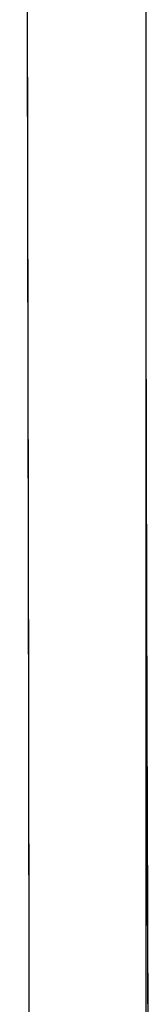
# Model space of a CAD drawing. Header units: metres. Extents: x 209848 to 209928, y 1182430 to 1182563.
# Tile 137 of 256: x 209852.8639 to 209852.9208, y 1182476.0117 to 1182476.4461. Entities that reach past the tile are written whole.
import ezdxf

# ---------------------------------------------------------------- set-up
doc = ezdxf.new("R2010")
doc.units = ezdxf.units.M
doc.header["$MEASUREMENT"] = 0
doc.linetypes.add('DGN Style 2', pattern=[15.036391, 9.021834, -6.014556])
doc.layers.get('0').update_dxf_attribs({"color": 254})

# ---------------------------------------------------------------- blocks, each defined once
blk = doc.blocks.new('*U2')
at = {"color": 40, "linetype": 'Continuous'}
for p, q in [((1.575, -22.52815), (1.575, -22.62634)), ((1.575, -22.62634), (1.57502, -22.72448)), ((1.57502, -22.72448), (1.57511, -22.82236)), ((1.57511, -22.82236), (1.57536, -22.91996)), ((1.57536, -22.91996), (1.5757, -23.01766)), ((1.5757, -23.01766), (1.57603, -23.11567))]:
    blk.add_line(p, q, dxfattribs=at)
blk = doc.blocks.new('*U3')
at = {"color": 40, "linetype": 'Continuous'}
for p, q in [((1.575, -22.54587), (1.575, -22.64475)), ((1.575, -22.64475), (1.57504, -22.74354)), ((1.57504, -22.74354), (1.57518, -22.84212)), ((1.57518, -22.84212), (1.57544, -22.9406)), ((1.57544, -22.9406), (1.57578, -23.03927)), ((1.57578, -23.03927), (1.57611, -23.13814))]:
    blk.add_line(p, q, dxfattribs=at)
blk = doc.blocks.new('*U4')
at = {"color": 40, "linetype": 'Continuous'}
for p, q in [((1.575, -22.56701), (1.57501, -22.66556)), ((1.57501, -22.66556), (1.57505, -22.76373)), ((1.57505, -22.76373), (1.57521, -22.86202)), ((1.57521, -22.86202), (1.5755, -22.95996)), ((1.5755, -22.95996), (1.57584, -23.05849))]:
    blk.add_line(p, q, dxfattribs=at)
blk = doc.blocks.new('*U5')
at = {"color": 40, "linetype": 'Continuous'}
for p, q in [((1.575, -22.56588), (1.575, -22.66555)), ((1.575, -22.66555), (1.57502, -22.76522)), ((1.57502, -22.76522), (1.57518, -22.86462)), ((1.57518, -22.86462), (1.57552, -22.96399)), ((1.57552, -22.96399), (1.57587, -23.06388))]:
    blk.add_line(p, q, dxfattribs=at)
blk = doc.blocks.new('*U6')
at = {"color": 40, "linetype": 'Continuous'}
for p, q in [((1.575, -22.52332), (1.575, -22.62519)), ((1.575, -22.62519), (1.57501, -22.72701)), ((1.57501, -22.72701), (1.57512, -22.82857)), ((1.57512, -22.82857), (1.5754, -22.92992)), ((1.5754, -22.92992), (1.57575, -23.03155)), ((1.57575, -23.03155), (1.57609, -23.13342))]:
    blk.add_line(p, q, dxfattribs=at)
blk = doc.blocks.new('*U7')
at = {"color": 40, "linetype": 'Continuous'}
for p, q in [((1.575, -22.53493), (1.575, -22.634)), ((1.575, -22.634), (1.57503, -22.73297)), ((1.57503, -22.73297), (1.57516, -22.83173)), ((1.57516, -22.83173), (1.57541, -22.93034)), ((1.57541, -22.93034), (1.57574, -23.02911)), ((1.57574, -23.02911), (1.57607, -23.12806))]:
    blk.add_line(p, q, dxfattribs=at)
blk = doc.blocks.new('*U8')
at = {"color": 40, "linetype": 'Continuous'}
for p, q in [((1.575, -22.54068), (1.575, -22.64593)), ((1.575, -22.64593), (1.57503, -22.7511)), ((1.57503, -22.7511), (1.57518, -22.85599)), ((1.57518, -22.85599), (1.57548, -22.96078)), ((1.57548, -22.96078), (1.57585, -23.06579))]:
    blk.add_line(p, q, dxfattribs=at)
blk = doc.blocks.new('*U9')
at = {"color": 40, "linetype": 'Continuous'}
for p, q in [((1.575, -22.59522), (1.575, -22.69706)), ((1.575, -22.69706), (1.575, -22.7989)), ((1.575, -22.7989), (1.575, -22.90072)), ((1.575, -22.90072), (1.57501, -23.00253)), ((1.57501, -23.00253), (1.57505, -23.10424))]:
    blk.add_line(p, q, dxfattribs=at)
blk = doc.blocks.new('ATTEMP')
at = {"color": 5, "linetype": 'Continuous', "flags": 128}
for points in [[(-6.98638, -24.84425), (-6.98647, -24.59893), (-6.98659, -24.35494), (-6.98673, -24.11232), (-6.98691, -23.87111), (-6.98712, -23.63135), (-6.98736, -23.39308), (-6.98765, -23.15631), (-6.98797, -22.91914), (-6.98835, -22.68104), (-6.98877, -22.44212), (-6.98923, -22.20248), (-6.98975, -21.9622), (-6.9903, -21.72135), (-6.9909, -21.48001), (-6.99153, -21.23823)], [(-6.98638, -24.84734), (-6.98647, -24.60228), (-6.98659, -24.35855), (-6.98673, -24.11618), (-6.9869, -23.87523), (-6.98711, -23.63572), (-6.98736, -23.39769), (-6.98764, -23.16117), (-6.98796, -22.9262), (-6.98833, -22.69279), (-6.98873, -22.46098), (-6.98918, -22.23077), (-6.98967, -22.00221), (-6.99019, -21.77529), (-6.99076, -21.55005), (-6.99135, -21.3265), (-6.99198, -21.10465)], [(-6.98638, -24.85196), (-6.98647, -24.60729), (-6.98658, -24.36395), (-6.98673, -24.12197), (-6.9869, -23.88139), (-6.98711, -23.64225), (-6.98735, -23.40459), (-6.98763, -23.16843), (-6.98795, -22.93381), (-6.98831, -22.70074), (-6.98872, -22.46927), (-6.98916, -22.2394), (-6.98965, -22.01116), (-6.99017, -21.78457), (-6.99073, -21.55964), (-6.99132, -21.3364), (-6.99195, -21.11485)], [(-6.98638, -24.84866), (-6.98647, -24.60371), (-6.98658, -24.36009), (-6.98673, -24.11784), (-6.9869, -23.87699), (-6.98711, -23.63759), (-6.98735, -23.39966), (-6.98764, -23.16325), (-6.98796, -22.92838), (-6.98832, -22.69507), (-6.98873, -22.46335), (-6.98918, -22.23324), (-6.98966, -22.00477), (-6.99019, -21.77795), (-6.99075, -21.55279), (-6.99134, -21.32933), (-6.99197, -21.10757)], [(-6.98638, -24.84939), (-6.98647, -24.60451), (-6.98658, -24.36095), (-6.98673, -24.11876), (-6.9869, -23.87797), (-6.98711, -23.63862), (-6.98735, -23.40076), (-6.98764, -23.1644), (-6.98796, -22.92958), (-6.98832, -22.69633), (-6.98873, -22.46466), (-6.98917, -22.23461), (-6.98966, -22.00619), (-6.99018, -21.77942), (-6.99074, -21.55432), (-6.99134, -21.3309), (-6.99196, -21.10919)], [(-6.98638, -24.85196), (-6.98647, -24.60729), (-6.98658, -24.36395), (-6.98673, -24.12197), (-6.9869, -23.88139), (-6.98711, -23.64225), (-6.98735, -23.40459), (-6.98763, -23.16843), (-6.98795, -22.93381), (-6.98831, -22.70074), (-6.98872, -22.46927), (-6.98916, -22.2394), (-6.98965, -22.01116), (-6.99017, -21.78457), (-6.99073, -21.55964), (-6.99132, -21.3364), (-6.99195, -21.11485)], [(-6.98638, -24.85042), (-6.98647, -24.60563), (-6.98658, -24.36215), (-6.98673, -24.12004), (-6.9869, -23.87934), (-6.98711, -23.64007), (-6.98735, -23.40229), (-6.98763, -23.16601), (-6.98796, -22.93127), (-6.98832, -22.6981), (-6.98872, -22.46651), (-6.98917, -22.23653), (-6.98965, -22.00818), (-6.99018, -21.78148), (-6.99074, -21.55645), (-6.99133, -21.3331), (-6.99196, -21.11146)], [(-6.98638, -24.85196), (-6.98647, -24.60729), (-6.98658, -24.36395), (-6.98673, -24.12197), (-6.9869, -23.88139), (-6.98711, -23.64225), (-6.98735, -23.40459), (-6.98763, -23.16843), (-6.98795, -22.93381), (-6.98831, -22.70074), (-6.98872, -22.46927), (-6.98916, -22.2394), (-6.98965, -22.01116), (-6.99017, -21.78457), (-6.99073, -21.55964), (-6.99132, -21.3364), (-6.99195, -21.11485)]]:
    blk.add_lwpolyline(points, dxfattribs=at)
at = {"color": 3, "linetype": 'Continuous'}
for name in ['*U9', '*U8', '*U7', '*U6', '*U4', '*U5', '*U3', '*U2']:
    blk.add_blockref(name, (-8.51117, 0), dxfattribs=at)

msp = doc.modelspace()

# ---------------------------------------------------------------- block references
at = {"color": 1, "linetype": 'DGN Style 2'}
msp.add_blockref('ATTEMP', (209859.85591, 1182499.06107), dxfattribs=at)

doc.saveas('drawing.dxf')
